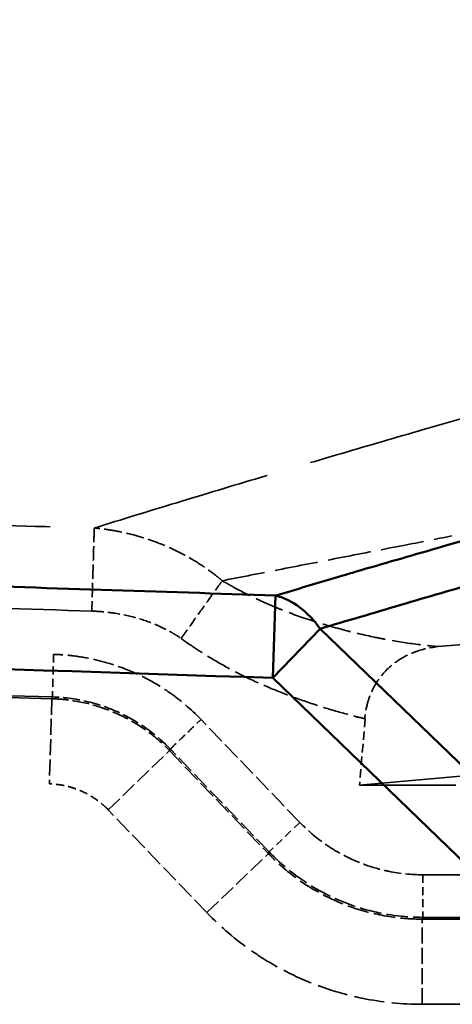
# Model space of a CAD drawing. Header units: millimetres. Extents: x 3367 to 6255, y 2001 to 4216.
# Tile 178 of 256: x 4091 to 4101, y 2791 to 2814. Entities that reach past the tile are written whole.
import ezdxf

# ---------------------------------------------------------------- set-up
doc = ezdxf.new("R2010")
doc.units = ezdxf.units.MM
doc.linetypes.add('DASHED', pattern=[0.2067, 0.1654, -0.0413])
for name, color, linetype, lineweight in [('Sichtbare tangentiale Kanten(DIN)', 7, 'Continuous', 50), ('Verdeckte Kanten(DIN)', 7, 'DASHED', 35), ('Verdeckte tangentiale Kanten(DIN)', 7, 'DASHED', 35)]:
    doc.layers.add(name, color=color, linetype=linetype, lineweight=lineweight)

msp = doc.modelspace()

# ---------------------------------------------------------------- linework, layer by layer
at = {"layer": 'Sichtbare tangentiale Kanten(DIN)'}
for p, q in [((4096.77959, 2800.78875), (4096.71625, 2798.86224)), ((4096.71625, 2798.86224), (4097.82344, 2800.0094)), ((4102.94004, 2795.07105), (4097.82344, 2800.0094)), ((4096.71625, 2798.86224), (4101.83286, 2793.9239))]:
    msp.add_line(p, q, dxfattribs=at)
for centre, major_axis, ratio, start_param, end_param in [((4053.67287, 1495.17023), (322.05365, 1316.21349), 0.59769248, 0.33581474, 0.33781436), ((4096.71625, 2798.86224), (0.57073, -1.91684), 0.75456464, 1.97332811, 2.71904789)]:
    msp.add_ellipse(centre, major_axis=major_axis, ratio=ratio, start_param=start_param, end_param=end_param, dxfattribs=at)
for points, knots in [([(4098.49236, 2801.29529), (4098.55091, 2801.31248), (4098.60946, 2801.32966), (4098.66802, 2801.34682), (4099.29827, 2801.53154), (4099.92947, 2801.71472), (4100.56137, 2801.89683), (4101.76451, 2802.24356), (4102.97019, 2802.58638), (4104.17865, 2802.92539), (4104.23939, 2802.94243), (4104.30014, 2802.95946), (4104.3609, 2802.97648), (4106.89917, 2803.68762), (4109.44865, 2804.3823), (4112.00633, 2805.06492), (4113.22159, 2805.38926), (4114.43871, 2805.71089), (4115.65738, 2806.03024), (4119.56651, 2807.05464), (4123.4915, 2808.05572), (4127.42245, 2809.04873), (4129.2912, 2809.5208), (4131.16129, 2809.99104), (4133.03167, 2810.4611), (4136.3197, 2811.28745), (4139.6085, 2812.11324), (4142.8923, 2812.94745), (4145.40575, 2813.58597), (4147.91628, 2814.22942), (4150.42065, 2814.88233), (4153.04611, 2815.56681), (4155.66486, 2816.26166), (4158.27313, 2816.97207), (4161.40324, 2817.8246), (4164.51826, 2818.69955), (4167.61147, 2819.60691), (4169.55017, 2820.1756), (4171.48029, 2820.75704), (4173.40012, 2821.35366), (4174.28807, 2821.62961), (4175.17383, 2821.90881), (4176.05712, 2822.19155), (4178.85018, 2823.08561), (4181.61889, 2824.01509), (4184.35548, 2824.98943), (4185.6066, 2825.43488), (4186.85092, 2825.88968), (4188.08775, 2826.35474), (4192.26082, 2827.92384), (4196.34853, 2829.60966), (4200.32038, 2831.44665), (4200.91094, 2831.71978), (4201.49894, 2831.99626), (4202.08426, 2832.27619), (4204.34299, 2833.35641), (4206.56175, 2834.48799), (4208.73331, 2835.67595), (4209.26947, 2835.96926), (4209.80276, 2836.266), (4210.33303, 2836.56627), (4210.87649, 2836.874), (4211.41714, 2837.18532), (4211.95452, 2837.50044), (4212.48541, 2837.81176), (4213.0131, 2838.1268), (4213.53733, 2838.44554), (4213.79946, 2838.60492), (4214.06072, 2838.76522), (4214.3208, 2838.92676), (4214.58088, 2839.08831), (4214.83979, 2839.2511), (4215.09852, 2839.41395)], [0, 0, 0, 0, 0.00147649, 0.00147649, 0.00147649, 0.01736671, 0.01736671, 0.01736671, 0.04762143, 0.04762143, 0.04762143, 0.04914217, 0.04914217, 0.04914217, 0.11267645, 0.11267645, 0.11267645, 0.14286429, 0.14286429, 0.14286429, 0.239698, 0.239698, 0.239698, 0.28573219, 0.28573219, 0.28573219, 0.36665785, 0.36665785, 0.36665785, 0.42859921, 0.42859921, 0.42859921, 0.49353574, 0.49353574, 0.49353574, 0.57146383, 0.57146383, 0.57146383, 0.62030619, 0.62030619, 0.62030619, 0.64289658, 0.64289658, 0.64289658, 0.71432929, 0.71432929, 0.71432929, 0.74698695, 0.74698695, 0.74698695, 0.85717428, 0.85717428, 0.85717428, 0.87355776, 0.87355776, 0.87355776, 0.93678141, 0.93678141, 0.93678141, 0.95239143, 0.95239143, 0.95239143, 0.96838936, 0.96838936, 0.96838936, 0.98419431, 0.98419431, 0.98419431, 0.99209705, 0.99209705, 0.99209705, 1, 1, 1, 1]), ([(4097.82344, 2800.0094), (4098.45098, 2800.19624), (4099.07855, 2800.383), (4099.70724, 2800.56813), (4100.33591, 2800.75325), (4100.9657, 2800.93675), (4101.59626, 2801.11909), (4102.85738, 2801.48375), (4104.12162, 2801.84378), (4105.38877, 2802.19948), (4107.92308, 2802.91088), (4110.46902, 2803.60497), (4113.02318, 2804.28668), (4118.13171, 2805.65017), (4123.27312, 2806.96419), (4128.42248, 2808.26696), (4129.14914, 2808.4508), (4129.87597, 2808.63442), (4130.60288, 2808.81792), (4135.027, 2809.93473), (4139.45553, 2811.04517), (4143.87407, 2812.17082), (4144.44425, 2812.31608), (4145.01427, 2812.46159), (4145.58409, 2812.60741), (4150.1556, 2813.77729), (4154.71374, 2814.96673), (4159.23975, 2816.20422), (4164.08767, 2817.52973), (4168.89873, 2818.91035), (4173.64732, 2820.3816), (4173.88432, 2820.45503), (4174.12116, 2820.52869), (4174.35785, 2820.60257), (4179.33701, 2822.15691), (4184.2458, 2823.81316), (4189.04159, 2825.62539), (4190.40167, 2826.13934), (4191.75266, 2826.66583), (4193.09346, 2827.20597), (4196.4807, 2828.57051), (4199.80276, 2830.0221), (4203.042, 2831.57859), (4205.3025, 2832.66478), (4207.52266, 2833.80206), (4209.69602, 2834.99599), (4210.7826, 2835.5929), (4211.85748, 2836.20398), (4212.91967, 2836.83006), (4213.45077, 2837.1431), (4213.97871, 2837.4599), (4214.50354, 2837.78033), (4214.76597, 2837.94054), (4215.02763, 2838.10167), (4215.28823, 2838.26401), (4215.54885, 2838.42635), (4215.80842, 2838.58991), (4216.06799, 2838.75347)], [-0.00000688, -0.00000688, -0.00000688, -0.00000688, 2.99330242, 2.99330242, 2.99330242, 5.98655909, 5.98655909, 5.98655909, 11.97299899, 11.97299899, 11.97299899, 23.94598356, 23.94598356, 23.94598356, 47.89293099, 47.89293099, 47.89293099, 51.2722525, 51.2722525, 51.2722525, 71.83943722, 71.83943722, 71.83943722, 74.49350953, 74.49350953, 74.49350953, 95.78658172, 95.78658172, 95.78658172, 118.59410112, 118.59410112, 118.59410112, 119.73240351, 119.73240351, 119.73240351, 143.67916799, 143.67916799, 143.67916799, 150.47043443, 150.47043443, 150.47043443, 167.62712372, 167.62712372, 167.62712372, 179.59987188, 179.59987188, 179.59987188, 185.58569539, 185.58569539, 185.58569539, 188.57867805, 188.57867805, 188.57867805, 190.07523032, 190.07523032, 190.07523032, 191.57184191, 191.57184191, 191.57184191, 191.57184191]), ([(3925.21192, 2806.63621), (3927.93514, 2806.53565), (3930.65836, 2806.43509), (3933.38161, 2806.33515), (3934.23283, 2806.30391), (3935.08406, 2806.27272), (3935.93529, 2806.24162), (3939.50982, 2806.11101), (3943.08442, 2805.98176), (3946.65902, 2805.85322), (3947.67985, 2805.81651), (3948.70067, 2805.77986), (3949.7215, 2805.74327), (3955.84986, 2805.52358), (3961.97828, 2805.30635), (3968.10682, 2805.09153), (3970.14879, 2805.01995), (3972.19077, 2804.94864), (3974.23276, 2804.87757), (3982.40292, 2804.59321), (3990.57322, 2804.31269), (3998.74362, 2804.03502), (4002.83262, 2803.89605), (4006.92165, 2803.75777), (4011.0107, 2803.61999), (4015.09258, 2803.48244), (4019.17447, 2803.3454), (4023.25639, 2803.20881), (4031.42715, 2802.93539), (4039.59797, 2802.66386), (4047.76885, 2802.39395), (4049.81722, 2802.32628), (4051.8656, 2802.25872), (4053.91398, 2802.19126), (4060.03656, 2801.98963), (4066.15917, 2801.78889), (4072.2818, 2801.58862), (4077.72912, 2801.41044), (4083.17646, 2801.23264), (4088.6238, 2801.05508), (4091.34513, 2800.96638), (4094.06645, 2800.87774), (4096.78778, 2800.78914)], [0.000000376, 0.000000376, 0.000000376, 0.000000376, 0.047618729, 0.047618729, 0.047618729, 0.062503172, 0.062503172, 0.062503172, 0.125006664, 0.125006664, 0.125006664, 0.142856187, 0.142856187, 0.142856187, 0.250012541, 0.250012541, 0.250012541, 0.285715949, 0.285715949, 0.285715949, 0.42856869, 0.42856869, 0.42856869, 0.500061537, 0.500061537, 0.500061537, 0.571429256, 0.571429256, 0.571429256, 0.714285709, 0.714285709, 0.714285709, 0.750098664, 0.750098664, 0.750098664, 0.857143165, 0.857143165, 0.857143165, 0.952381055, 0.952381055, 0.952381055, 0.999958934, 0.999958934, 0.999958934, 0.999958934]), ([(4096.71625, 2798.86224), (4082.42605, 2799.33289), (4068.13527, 2799.80364), (4053.845, 2800.2802), (4039.54342, 2800.75714), (4025.24233, 2801.23991), (4010.94188, 2801.73112), (4000.89281, 2802.0763), (3990.84405, 2802.42565), (3980.79507, 2802.7809), (3976.54353, 2802.93119), (3972.29206, 2803.08256), (3968.04058, 2803.23512), (3960.8906, 2803.4917), (3953.74059, 2803.75166), (3946.59096, 2804.01582), (3943.01607, 2804.14791), (3939.44127, 2804.28104), (3935.86651, 2804.41575), (3932.29178, 2804.55046), (3928.71709, 2804.68675), (3925.14237, 2804.82305)], [2.3925, 2.3925, 2.3925, 2.3925, 45.28636257, 45.28636257, 45.28636257, 88.21415242, 88.21415242, 88.21415242, 118.37992631, 118.37992631, 118.37992631, 131.1424947, 131.1424947, 131.1424947, 152.60610426, 152.60610426, 152.60610426, 163.33815502, 163.33815502, 163.33815502, 174.07009663, 174.07009663, 174.07009663, 174.07009663])]:
    msp.add_open_spline(points, degree=3, knots=knots, dxfattribs=at)
at = {"layer": 'Verdeckte Kanten(DIN)', "ltscale": 26.063911}
msp.add_line((4098.74343, 2796.35599), (4193.79857, 2804.67223), dxfattribs=at)
at = {"layer": 'Verdeckte Kanten(DIN)', "ltscale": 1.186343}
msp.add_line((4098.87813, 2797.90741), (4098.74343, 2796.35599), dxfattribs=at)
at = {"layer": 'Verdeckte Kanten(DIN)', "ltscale": 13.608447}
msp.add_line((4098.74343, 2796.35599), (4116.60526, 2796.35599), dxfattribs=at)
at = {"layer": 'Verdeckte Kanten(DIN)', "ltscale": 3.38943}
msp.add_open_spline([(4100.5796, 2799.59371), (4101.0973, 2799.64085), (4101.62515, 2799.68845), (4102.68049, 2799.78247), (4103.2381, 2799.83151), (4103.71946, 2799.87382)], degree=3, knots=[-0.406717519, -0.406717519, -0.406717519, -0.406717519, -0.204613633, -0.204613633, 0, 0, 0, 0], dxfattribs=at)
at = {"layer": 'Verdeckte Kanten(DIN)', "ltscale": 2.069756}
msp.add_open_spline([(4098.89605, 2798.11438), (4098.91576, 2798.21913), (4098.94368, 2798.32079), (4099.01617, 2798.51804), (4099.06055, 2798.61137), (4099.20692, 2798.86252), (4099.33658, 2799.02376), (4099.63728, 2799.27227), (4099.77903, 2799.35621), (4100.03119, 2799.46865), (4100.20082, 2799.53383), (4100.42725, 2799.57191)], degree=3, knots=[-0.563875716, -0.563875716, -0.563875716, -0.563875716, -0.478799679, -0.478799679, -0.391245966, -0.391245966, -0.225956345, -0.225956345, -0.096421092, -0.096421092, -0.000008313, -0.000008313, -0.000008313, -0.000008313], dxfattribs=at)
at = {"layer": 'Verdeckte Kanten(DIN)', "ltscale": 0.164467}
msp.add_open_spline([(4100.42725, 2799.57191), (4100.45262, 2799.57617), (4100.47798, 2799.57997), (4100.52879, 2799.58668), (4100.5542, 2799.58958), (4100.5796, 2799.59204)], degree=3, knots=[-0.0216451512, -0.0216451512, -0.0216451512, -0.0216451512, -0.0108386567, -0.0108386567, -0.0000384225, -0.0000384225, -0.0000384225, -0.0000384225], dxfattribs=at)
at = {"layer": 'Verdeckte Kanten(DIN)', "ltscale": 0.158679}
msp.add_open_spline([(4098.86828, 2797.90826), (4098.87114, 2797.94288), (4098.87488, 2797.97742), (4098.88414, 2798.0462), (4098.88965, 2798.08041), (4098.89605, 2798.11438)], degree=3, knots=[-0.0208546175, -0.0208546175, -0.0208546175, -0.0208546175, -0.0104323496, -0.0104323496, -0.0000103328, -0.0000103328, -0.0000103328, -0.0000103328], dxfattribs=at)
at = {"layer": 'Verdeckte tangentiale Kanten(DIN)', "ltscale": 24.990644}
for p, q in [((3730.14425, 2809.43617), (4091.5949, 2799.41178)), ((4091.56729, 2798.41597), (3730.11664, 2808.44036))]:
    msp.add_line(p, q, dxfattribs=at)
at = {"layer": 'Verdeckte tangentiale Kanten(DIN)', "ltscale": 24.989618}
for p, q in [((4091.55134, 2798.37602), (3730.11552, 2808.4)), ((3730.06028, 2806.40838), (4091.4961, 2796.3844))]:
    msp.add_line(p, q, dxfattribs=at)
at = {"layer": 'Verdeckte tangentiale Kanten(DIN)', "ltscale": 0.050042}
msp.add_line((4095.53571, 2801.13252), (4095.59268, 2801.10151), dxfattribs=at)
at = {"layer": 'Verdeckte tangentiale Kanten(DIN)', "ltscale": 1.13017}
for p, q in [((4091.5949, 2799.41178), (4091.56729, 2798.41597)), ((4097.34937, 2795.48519), (4096.63094, 2794.79508)), ((4100.22311, 2794.26086), (4100.22311, 2793.26466))]:
    msp.add_line(p, q, dxfattribs=at)
at = {"layer": 'Verdeckte tangentiale Kanten(DIN)', "ltscale": 0.353006}
msp.add_line((4091.56729, 2798.41597), (4091.55134, 2798.37602), dxfattribs=at)
at = {"layer": 'Verdeckte tangentiale Kanten(DIN)', "ltscale": 2.260439}
for p, q in [((4091.55134, 2798.37602), (4091.4961, 2796.3844)), ((4095.17687, 2793.37448), (4096.61374, 2794.7547)), ((4100.20591, 2791.2319), (4100.20591, 2793.22429))]:
    msp.add_line(p, q, dxfattribs=at)
at = {"layer": 'Verdeckte tangentiale Kanten(DIN)', "ltscale": 2.547977}
msp.add_line((4097.34937, 2795.48519), (4095.0325, 2797.89715), dxfattribs=at)
at = {"layer": 'Verdeckte tangentiale Kanten(DIN)', "ltscale": 2.265507}
msp.add_line((4092.86984, 2795.77619), (4094.30387, 2797.16476), dxfattribs=at)
at = {"layer": 'Verdeckte tangentiale Kanten(DIN)', "ltscale": 2.543247}
msp.add_line((4094.30116, 2797.16218), (4096.61374, 2794.7547), dxfattribs=at)
at = {"layer": 'Verdeckte tangentiale Kanten(DIN)', "ltscale": 0.347237}
msp.add_line((4094.30398, 2797.16486), (4094.3241, 2797.19959), dxfattribs=at)
at = {"layer": 'Verdeckte tangentiale Kanten(DIN)', "ltscale": 2.538593}
msp.add_line((4096.63094, 2794.79508), (4094.32259, 2797.19815), dxfattribs=at)
at = {"layer": 'Verdeckte tangentiale Kanten(DIN)', "ltscale": 0.031407}
msp.add_line((4092.86984, 2795.77619), (4092.84333, 2795.80793), dxfattribs=at)
at = {"layer": 'Verdeckte tangentiale Kanten(DIN)', "ltscale": 2.537149}
msp.add_line((4095.17687, 2793.37448), (4092.86984, 2795.77619), dxfattribs=at)
at = {"layer": 'Verdeckte tangentiale Kanten(DIN)', "ltscale": 0.353068}
for p, q in [((4096.61374, 2794.7547), (4096.63094, 2794.79508)), ((4100.20591, 2793.22429), (4100.22311, 2793.26466))]:
    msp.add_line(p, q, dxfattribs=at)
at = {"layer": 'Verdeckte tangentiale Kanten(DIN)', "ltscale": 12.476428}
msp.add_line((4116.59912, 2794.26086), (4100.22311, 2794.26086), dxfattribs=at)
at = {"layer": 'Verdeckte tangentiale Kanten(DIN)', "ltscale": 12.575912}
msp.add_line((4116.71249, 2793.22429), (4100.20591, 2793.22429), dxfattribs=at)
at = {"layer": 'Verdeckte tangentiale Kanten(DIN)', "ltscale": 12.533116}
msp.add_line((4100.22311, 2793.26466), (4116.67352, 2793.26466), dxfattribs=at)
at = {"layer": 'Verdeckte tangentiale Kanten(DIN)', "ltscale": 12.689287}
msp.add_line((4116.8613, 2791.2319), (4100.20591, 2791.2319), dxfattribs=at)
at = {"layer": 'Verdeckte tangentiale Kanten(DIN)', "ltscale": 25.534431}
msp.add_open_spline([(4092.54368, 2802.36624), (4093.18596, 2802.56406), (4093.82828, 2802.76187), (4094.47188, 2802.95783), (4095.12223, 2803.15585), (4095.7739, 2803.35198), (4096.4265, 2803.54677), (4097.10388, 2803.74896), (4097.78228, 2803.94972), (4098.46167, 2804.14907), (4099.09085, 2804.33369), (4099.72088, 2804.5171), (4100.35174, 2804.69934), (4102.97412, 2805.45689), (4105.61074, 2806.1941), (4108.25816, 2806.91591), (4108.98562, 2807.11426), (4109.71389, 2807.31143), (4110.44291, 2807.50755), (4115.01444, 2808.73733), (4119.61534, 2809.92522), (4124.22968, 2811.09565), (4125.7025, 2811.46923), (4127.17669, 2811.84103), (4128.65174, 2812.21185), (4132.52733, 2813.18616), (4136.40857, 2814.15372), (4140.28614, 2815.12903), (4142.50808, 2815.6879), (4144.7288, 2816.24931), (4146.94621, 2816.8163), (4150.06241, 2817.6131), (4153.17202, 2818.42088), (4156.26909, 2819.24809), (4159.22165, 2820.03671), (4162.16282, 2820.84298), (4165.087, 2821.67504), (4167.40292, 2822.33402), (4169.70815, 2823.00922), (4171.99992, 2823.70465), (4172.67266, 2823.90879), (4173.34424, 2824.11467), (4174.01455, 2824.32241), (4176.96838, 2825.23787), (4179.89787, 2826.18958), (4182.7942, 2827.18838), (4184.29713, 2827.70667), (4185.79101, 2828.2376), (4187.27466, 2828.7827), (4191.50851, 2830.33823), (4195.6591, 2832.00912), (4199.6944, 2833.83098), (4200.40626, 2834.15237), (4201.11453, 2834.47846), (4201.819, 2834.80943), (4204.16346, 2835.91089), (4206.46584, 2837.06643), (4208.71802, 2838.28192), (4209.24227, 2838.56486), (4209.76379, 2838.85104), (4210.28248, 2839.14055), (4210.87735, 2839.47259), (4211.46891, 2839.80887), (4212.05655, 2840.14967), (4212.6065, 2840.46861), (4213.15302, 2840.79151), (4213.69585, 2841.11836), (4213.96725, 2841.28177), (4214.23773, 2841.44617), (4214.50695, 2841.6119), (4214.77616, 2841.77763), (4215.0441, 2841.94468), (4215.31187, 2842.11179)], degree=3, knots=[0, 0, 0, 0, 0.0155657, 0.0155657, 0.0155657, 0.03129475, 0.03129475, 0.03129475, 0.04762128, 0.04762128, 0.04762128, 0.06274126, 0.06274126, 0.06274126, 0.12559327, 0.12559327, 0.12559327, 0.14286384, 0.14286384, 0.14286384, 0.25116389, 0.25116389, 0.25116389, 0.28573144, 0.28573144, 0.28573144, 0.37655548, 0.37655548, 0.37655548, 0.42859969, 0.42859969, 0.42859969, 0.50173914, 0.50173914, 0.50173914, 0.57146593, 0.57146593, 0.57146593, 0.62668881, 0.62668881, 0.62668881, 0.64289915, 0.64289915, 0.64289915, 0.71433221, 0.71433221, 0.71433221, 0.75139939, 0.75139939, 0.75139939, 0.85717697, 0.85717697, 0.85717697, 0.87583693, 0.87583693, 0.87583693, 0.93793706, 0.93793706, 0.93793706, 0.95239232, 0.95239232, 0.95239232, 0.96897087, 0.96897087, 0.96897087, 0.98448591, 0.98448591, 0.98448591, 0.99224306, 0.99224306, 0.99224306, 1, 1, 1, 1], dxfattribs=at)
at = {"layer": 'Verdeckte tangentiale Kanten(DIN)', "ltscale": 25.068716}
msp.add_open_spline([(3729.96644, 2812.42998), (3730.76, 2812.39898), (3731.55384, 2812.37888), (3732.34855, 2812.35967), (3732.62143, 2812.35307), (3732.89442, 2812.34655), (3733.16744, 2812.33988), (3733.70319, 2812.3268), (3734.23903, 2812.31313), (3734.77437, 2812.29784), (3735.2745, 2812.28355), (3735.77421, 2812.26786), (3736.2737, 2812.25261), (3736.53004, 2812.24478), (3736.78637, 2812.23686), (3737.04272, 2812.22898), (3737.09454, 2812.22739), (3737.14637, 2812.2258), (3737.19819, 2812.22421), (3738.0061, 2812.19947), (3738.81428, 2812.17568), (3739.62265, 2812.15268), (3740.05503, 2812.14038), (3740.48746, 2812.12826), (3740.91992, 2812.11622), (3742.10613, 2812.0832), (3743.2925, 2812.05073), (3744.47886, 2812.0181), (3744.58395, 2812.01521), (3744.68904, 2812.01231), (3744.79412, 2812.00942), (3746.31114, 2811.96767), (3747.82819, 2811.92593), (3749.3452, 2811.88419), (3749.66566, 2811.87537), (3749.98612, 2811.86655), (3750.30658, 2811.85772), (3751.61255, 2811.82174), (3752.91841, 2811.786), (3754.22421, 2811.75045), (3755.85466, 2811.70606), (3757.48504, 2811.66202), (3759.11541, 2811.6177), (3759.49389, 2811.60742), (3759.87238, 2811.59711), (3760.25086, 2811.58679), (3763.1473, 2811.50779), (3766.04376, 2811.42796), (3768.94056, 2811.34802), (3771.18652, 2811.28605), (3773.43266, 2811.2238), (3775.67889, 2811.16123), (3776.70517, 2811.13265), (3777.73146, 2811.104), (3778.75778, 2811.07528), (3782.03232, 2810.98364), (3785.30707, 2810.89133), (3788.5819, 2810.79978), (3789.41613, 2810.77646), (3790.25036, 2810.75318), (3791.08457, 2810.72992), (3791.25774, 2810.7251), (3791.43092, 2810.72027), (3791.6041, 2810.71544), (3796.55579, 2810.57745), (3801.5071, 2810.43991), (3806.45856, 2810.30299), (3807.12185, 2810.28465), (3807.78515, 2810.26631), (3808.44845, 2810.24797), (3812.8984, 2810.12495), (3817.34843, 2810.00188), (3821.79801, 2809.87857), (3824.07505, 2809.81546), (3826.35198, 2809.7523), (3828.62882, 2809.68922), (3832.02666, 2809.59508), (3835.42431, 2809.50114), (3838.82184, 2809.40702), (3839.13353, 2809.39838), (3839.44521, 2809.38975), (3839.75689, 2809.38111), (3842.85231, 2809.29532), (3845.94812, 2809.20948), (3849.04412, 2809.12365), (3850.15626, 2809.09282), (3851.26842, 2809.06199), (3852.38059, 2809.03115), (3857.46361, 2808.8902), (3862.54686, 2808.74906), (3867.62968, 2808.60816), (3868.28489, 2808.59), (3868.94009, 2808.57184), (3869.59529, 2808.55368), (3874.01288, 2808.43126), (3878.4301, 2808.3089), (3882.84696, 2808.18639), (3885.32247, 2808.11773), (3887.79787, 2808.04903), (3890.27323, 2807.98035), (3892.85956, 2807.9086), (3895.44584, 2807.83686), (3898.03214, 2807.7651), (3900.55918, 2807.69498), (3903.08624, 2807.62484), (3905.61345, 2807.55471), (3907.4227, 2807.5045), (3909.23203, 2807.45429), (3911.04147, 2807.40411), (3911.7569, 2807.38427), (3912.47235, 2807.36443), (3913.18783, 2807.34459), (3914.96807, 2807.29524), (3916.74845, 2807.24591), (3918.52903, 2807.19663), (3919.27131, 2807.17608), (3920.01361, 2807.15554), (3920.75593, 2807.135), (3923.27612, 2807.06527), (3925.79657, 2806.99557), (3928.31716, 2806.92596), (3929.50161, 2806.89324), (3930.6861, 2806.86055), (3931.8706, 2806.82788), (3935.71901, 2806.72173), (3939.56763, 2806.6158), (3943.41615, 2806.50965), (3948.43809, 2806.37114), (3953.45984, 2806.2323), (3958.48096, 2806.09325), (3963.49111, 2805.9545), (3968.50064, 2805.81557), (3973.50931, 2805.67686), (3973.5457, 2805.67586), (3973.58209, 2805.67485), (3973.61848, 2805.67384), (3978.57996, 2805.53645), (3983.54059, 2805.39922), (3988.50054, 2805.26168), (3993.48626, 2805.12343), (3998.47129, 2804.98493), (4003.45601, 2804.84615), (4007.42442, 2804.73566), (4011.39263, 2804.62499), (4015.36091, 2804.51442), (4021.33056, 2804.3481), (4027.30035, 2804.18201), (4033.27113, 2804.01593), (4037.681, 2803.89326), (4042.09141, 2803.77061), (4046.50279, 2803.64794), (4047.04782, 2803.63278), (4047.59285, 2803.61763), (4048.13788, 2803.60247), (4051.08885, 2803.52039), (4054.03986, 2803.43825), (4056.99089, 2803.35614), (4058.98679, 2803.3006), (4060.9827, 2803.24508), (4062.97861, 2803.18955), (4067.91662, 2803.05218), (4072.85461, 2802.91479), (4077.79238, 2802.77733), (4080.25808, 2802.70869), (4082.72373, 2802.64003), (4085.18935, 2802.57131), (4086.42139, 2802.53697), (4087.65341, 2802.50261), (4088.88539, 2802.46828), (4090.10481, 2802.43431), (4091.32419, 2802.40037), (4092.54365, 2802.36624)], degree=3, knots=[0, 0, 0, 0, 0.00657087, 0.00657087, 0.00657087, 0.00882709, 0.00882709, 0.00882709, 0.0132546, 0.0132546, 0.0132546, 0.017391, 0.017391, 0.017391, 0.01951386, 0.01951386, 0.01951386, 0.01994301, 0.01994301, 0.01994301, 0.0266333, 0.0266333, 0.0266333, 0.0302118, 0.0302118, 0.0302118, 0.04002751, 0.04002751, 0.04002751, 0.04089698, 0.04089698, 0.04089698, 0.05344851, 0.05344851, 0.05344851, 0.0561, 0.0561, 0.0561, 0.06690574, 0.06690574, 0.06690574, 0.08039797, 0.08039797, 0.08039797, 0.08353015, 0.08353015, 0.08353015, 0.10749995, 0.10749995, 0.10749995, 0.12608433, 0.12608433, 0.12608433, 0.13457526, 0.13457526, 0.13457526, 0.16166626, 0.16166626, 0.16166626, 0.16856737, 0.16856737, 0.16856737, 0.17, 0.17, 0.17, 0.21096391, 0.21096391, 0.21096391, 0.21645142, 0.21645142, 0.21645142, 0.25326598, 0.25326598, 0.25326598, 0.27210555, 0.27210555, 0.27210555, 0.30022077, 0.30022077, 0.30022077, 0.3028, 0.3028, 0.3028, 0.32841523, 0.32841523, 0.32841523, 0.33761662, 0.33761662, 0.33761662, 0.37967023, 0.37967023, 0.37967023, 0.38509123, 0.38509123, 0.38509123, 0.42164183, 0.42164183, 0.42164183, 0.44212723, 0.44212723, 0.44212723, 0.46353097, 0.46353097, 0.46353097, 0.48444416, 0.48444416, 0.48444416, 0.49941613, 0.49941613, 0.49941613, 0.50533586, 0.50533586, 0.50533586, 0.52006534, 0.52006534, 0.52006534, 0.52620563, 0.52620563, 0.52620563, 0.54705193, 0.54705193, 0.54705193, 0.55684783, 0.55684783, 0.55684783, 0.58867425, 0.58867425, 0.58867425, 0.63020467, 0.63020467, 0.63020467, 0.67164433, 0.67164433, 0.67164433, 0.67194539, 0.67194539, 0.67194539, 0.7129947, 0.7129947, 0.7129947, 0.75425724, 0.75425724, 0.75425724, 0.78710701, 0.78710701, 0.78710701, 0.83652429, 0.83652429, 0.83652429, 0.87302273, 0.87302273, 0.87302273, 0.87753212, 0.87753212, 0.87753212, 0.9019474, 0.9019474, 0.9019474, 0.91846045, 0.91846045, 0.91846045, 0.95931495, 0.95931495, 0.95931495, 0.97971584, 0.97971584, 0.97971584, 0.9899099, 0.9899099, 0.9899099, 1, 1, 1, 1], dxfattribs=at)
at = {"layer": 'Verdeckte tangentiale Kanten(DIN)', "ltscale": 25.072523}
msp.add_open_spline([(4092.48728, 2800.42379), (4056.37534, 2801.5338), (4020.22995, 2802.64475), (3984.11802, 2803.75474), (3948.00608, 2804.86473), (3911.89414, 2805.97473), (3868.90374, 2807.29615), (3825.91334, 2808.61757), (3819.03488, 2808.829), (3812.15642, 2809.04043), (3805.27795, 2809.25185), (3792.49996, 2809.64462), (3779.72197, 2810.03738), (3773.82245, 2810.21872), (3767.92292, 2810.40006), (3762.02339, 2810.58139), (3754.11891, 2810.82436), (3746.21442, 2811.06732), (3744.20947, 2811.12895), (3742.20451, 2811.19058), (3740.19955, 2811.25221), (3737.29381, 2811.34152), (3734.38808, 2811.43084), (3733.4873, 2811.45853), (3732.58652, 2811.48621), (3731.68574, 2811.5139), (3730.78496, 2811.54159), (3729.88418, 2811.56928)], degree=7, knots=[0, 0, 0, 0, 0, 0, 0, 0, 0.6972, 0.6972, 0.6972, 0.6972, 0.6972, 0.83, 0.83, 0.83, 0.83, 0.83, 0.9439, 0.9439, 0.9439, 0.9439, 0.9439, 0.982609, 0.982609, 0.982609, 0.982609, 0.982609, 1, 1, 1, 1, 1, 1, 1, 1], dxfattribs=at)
at = {"layer": 'Verdeckte tangentiale Kanten(DIN)', "ltscale": 1.986786}
msp.add_open_spline([(4092.54366, 2802.36626), (4092.54191, 2802.30623), (4092.53917, 2802.21155), (4092.53558, 2802.08794), (4092.53199, 2801.96419), (4092.52755, 2801.81143), (4092.5225, 2801.63745), (4092.51747, 2801.46387), (4092.51181, 2801.26914), (4092.50582, 2801.06252), (4092.49986, 2800.8571), (4092.49355, 2800.63989), (4092.48728, 2800.42379)], degree=3, knots=[0.000004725, 0.000004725, 0.000004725, 0.000004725, 0.250440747, 0.250440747, 0.250440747, 0.501152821, 0.501152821, 0.501152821, 0.75130484, 0.75130484, 0.75130484, 1, 1, 1, 1], dxfattribs=at)
at = {"layer": 'Verdeckte tangentiale Kanten(DIN)', "ltscale": 2.546216}
msp.add_open_spline([(4095.53587, 2801.13316), (4095.50824, 2801.15631), (4095.48064, 2801.17944), (4095.45277, 2801.20216), (4095.42491, 2801.22487), (4095.39679, 2801.24716), (4095.3685, 2801.26913), (4095.31192, 2801.31306), (4095.25463, 2801.3557), (4095.19666, 2801.39699), (4095.08072, 2801.47957), (4094.96207, 2801.5567), (4094.84126, 2801.62855), (4094.5997, 2801.77218), (4094.34948, 2801.89463), (4094.09527, 2801.99612), (4093.84111, 2802.09759), (4093.58261, 2802.17825), (4093.32314, 2802.23946), (4093.19332, 2802.27008), (4093.06325, 2802.29583), (4092.93324, 2802.31688), (4092.86822, 2802.3274), (4092.80322, 2802.33675), (4092.73827, 2802.34501), (4092.7058, 2802.34914), (4092.67335, 2802.35299), (4092.6409, 2802.35649), (4092.60847, 2802.35998), (4092.57606, 2802.36313), (4092.54367, 2802.36626)], degree=3, knots=[0.07280181, 0.07280181, 0.07280181, 0.07280181, 0.17723606, 0.17723606, 0.17723606, 0.28167181, 0.28167181, 0.28167181, 0.49055945, 0.49055945, 0.49055945, 0.90840725, 0.90840725, 0.90840725, 1.74383086, 1.74383086, 1.74383086, 2.57907279, 2.57907279, 2.57907279, 2.99695528, 2.99695528, 2.99695528, 3.20592543, 3.20592543, 3.20592543, 3.31040074, 3.31040074, 3.31040074, 3.41484898, 3.41484898, 3.41484898, 3.41484898], dxfattribs=at)
at = {"layer": 'Verdeckte tangentiale Kanten(DIN)', "ltscale": 6.10307}
msp.add_open_spline([(4095.5357, 2801.13337), (4095.76541, 2801.17836), (4095.99509, 2801.22334), (4096.22454, 2801.26825), (4096.46193, 2801.31471), (4096.69906, 2801.36108), (4096.93601, 2801.40739), (4097.41034, 2801.5001), (4097.88395, 2801.59254), (4098.35695, 2801.68471), (4098.83045, 2801.77699), (4099.30335, 2801.86901), (4099.77557, 2801.96068), (4100.15278, 2802.0339), (4100.52956, 2802.10691), (4100.90621, 2802.17986)], degree=3, knots=[0, 0, 0, 0, 0.127637, 0.127637, 0.127637, 0.259687, 0.259687, 0.259687, 0.52401801, 0.52401801, 0.52401801, 0.78862978, 0.78862978, 0.78862978, 1, 1, 1, 1], dxfattribs=at)
at = {"layer": 'Verdeckte tangentiale Kanten(DIN)', "ltscale": 1.478572}
msp.add_open_spline([(4094.57382, 2799.78601), (4094.61536, 2799.84418), (4094.74001, 2800.01872), (4094.98758, 2800.36538), (4095.24967, 2800.7324), (4095.43526, 2800.99227), (4095.51203, 2801.09977), (4095.53577, 2801.13301)], degree=3, knots=[0, 0, 0, 0, 0.110943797, 0.332831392, 0.666164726, 0.888721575, 0.999835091, 0.999835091, 0.999835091, 0.999835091], dxfattribs=at)
at = {"layer": 'Verdeckte tangentiale Kanten(DIN)', "ltscale": 4.034246}
msp.add_open_spline([(4095.5927, 2801.10154), (4095.61066, 2801.09151), (4095.62866, 2801.08142), (4095.64662, 2801.07127), (4095.67023, 2801.05793), (4095.69374, 2801.0445), (4095.71735, 2801.03112), (4095.74834, 2801.01356), (4095.77948, 2800.99607), (4095.81068, 2800.97879), (4095.81992, 2800.97367), (4095.82918, 2800.96856), (4095.83844, 2800.96348), (4095.92378, 2800.91666), (4096.00994, 2800.87155), (4096.09671, 2800.82769), (4096.14937, 2800.80108), (4096.20225, 2800.77492), (4096.25534, 2800.74922), (4096.40165, 2800.67836), (4096.54969, 2800.61092), (4096.69929, 2800.54725), (4096.77988, 2800.51295), (4096.86092, 2800.47975), (4096.94235, 2800.44757), (4097.17497, 2800.35567), (4097.41083, 2800.27243), (4097.64879, 2800.19593), (4097.7488, 2800.16378), (4097.84918, 2800.13284), (4097.94988, 2800.10298), (4098.08879, 2800.06179), (4098.22829, 2800.02266), (4098.36836, 2799.98569), (4098.60995, 2799.92191), (4098.85319, 2799.86447), (4099.09784, 2799.81381), (4099.18725, 2799.79529), (4099.27685, 2799.77768), (4099.36662, 2799.761), (4099.61285, 2799.71523), (4099.86037, 2799.67643), (4100.10873, 2799.64455), (4100.18276, 2799.63505), (4100.25686, 2799.62616), (4100.33102, 2799.61784), (4100.38259, 2799.61206), (4100.43418, 2799.60656), (4100.4858, 2799.60132), (4100.51699, 2799.59815), (4100.54818, 2799.59508), (4100.57938, 2799.59211)], degree=3, knots=[0.000000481, 0.000000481, 0.000000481, 0.000000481, 0.011787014, 0.011787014, 0.011787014, 0.02728213, 0.02728213, 0.02728213, 0.047615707, 0.047615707, 0.047615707, 0.053643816, 0.053643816, 0.053643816, 0.1091609, 0.1091609, 0.1091609, 0.14284712, 0.14284712, 0.14284712, 0.235685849, 0.235685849, 0.235685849, 0.285695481, 0.285695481, 0.285695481, 0.428549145, 0.428549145, 0.428549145, 0.488586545, 0.488586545, 0.488586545, 0.571411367, 0.571411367, 0.571411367, 0.714270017, 0.714270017, 0.714270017, 0.766482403, 0.766482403, 0.766482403, 0.909689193, 0.909689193, 0.909689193, 0.952377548, 0.952377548, 0.952377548, 0.98206436, 0.98206436, 0.98206436, 1, 1, 1, 1], dxfattribs=at)
at = {"layer": 'Verdeckte tangentiale Kanten(DIN)', "ltscale": 1.684073}
msp.add_open_spline([(4092.48727, 2800.42359), (4092.51014, 2800.42271), (4092.53302, 2800.42182), (4092.5559, 2800.42073), (4092.57878, 2800.41963), (4092.60167, 2800.41832), (4092.62455, 2800.41684), (4092.67033, 2800.4139), (4092.7161, 2800.4103), (4092.76184, 2800.406), (4092.85333, 2800.3974), (4092.94468, 2800.38601), (4093.03567, 2800.37176), (4093.21751, 2800.34327), (4093.39795, 2800.30334), (4093.57478, 2800.25121), (4093.73508, 2800.20396), (4093.89241, 2800.14667), (4094.04526, 2800.07881), (4094.06101, 2800.07182), (4094.07671, 2800.06473), (4094.09237, 2800.05752), (4094.17621, 2800.01895), (4094.25872, 2799.97728), (4094.33919, 2799.93211), (4094.37943, 2799.90953), (4094.41915, 2799.88607), (4094.45831, 2799.86176), (4094.47789, 2799.8496), (4094.49732, 2799.83722), (4094.51655, 2799.82457), (4094.53578, 2799.81191), (4094.55481, 2799.79898), (4094.57382, 2799.78601)], degree=3, knots=[0.03245161, 0.03245161, 0.03245161, 0.03245161, 0.10145187, 0.10145187, 0.10145187, 0.17047449, 0.17047449, 0.17047449, 0.30856044, 0.30856044, 0.30856044, 0.58475519, 0.58475519, 0.58475519, 1.13664992, 1.13664992, 1.13664992, 1.6369297, 1.6369297, 1.6369297, 1.68847207, 1.68847207, 1.68847207, 1.96444768, 1.96444768, 1.96444768, 2.10244124, 2.10244124, 2.10244124, 2.17145171, 2.17145171, 2.17145171, 2.24047826, 2.24047826, 2.24047826, 2.24047826], dxfattribs=at)
at = {"layer": 'Verdeckte tangentiale Kanten(DIN)', "ltscale": 3.59398}
msp.add_open_spline([(4094.57382, 2799.78601), (4094.63147, 2799.74413), (4094.8052, 2799.61957), (4095.16654, 2799.38297), (4095.66914, 2799.08906), (4096.25597, 2798.79484), (4096.86388, 2798.53341), (4097.49911, 2798.3003), (4098.09143, 2798.11122), (4098.55383, 2797.9844), (4098.78954, 2797.92675), (4098.86829, 2797.90826)], degree=3, knots=[0, 0, 0, 0, 0.04532071, 0.13596214, 0.27449173, 0.41545856, 0.55320073, 0.69516557, 0.84566618, 0.94855539, 1, 1, 1, 1], dxfattribs=at)
at = {"layer": 'Verdeckte tangentiale Kanten(DIN)', "ltscale": 2.927439}
msp.add_open_spline([(4095.02726, 2797.90578), (4094.80837, 2798.13075), (4094.56731, 2798.33578), (4094.30859, 2798.51647), (4094.12563, 2798.64425), (4093.93384, 2798.75985), (4093.73502, 2798.86201), (4093.64682, 2798.90733), (4093.55723, 2798.95002), (4093.4664, 2798.98997), (4093.17092, 2799.11993), (4092.86237, 2799.22085), (4092.5483, 2799.29161), (4092.39115, 2799.32701), (4092.23261, 2799.35487), (4092.07344, 2799.37492), (4091.99385, 2799.38494), (4091.9141, 2799.39302), (4091.83431, 2799.39922), (4091.79441, 2799.40233), (4091.7545, 2799.40496), (4091.7146, 2799.40698), (4091.6747, 2799.40899), (4091.63479, 2799.41039), (4091.5949, 2799.41178)], degree=3, knots=[0.01987148, 0.01987148, 0.01987148, 0.01987148, 0.9653276, 0.9653276, 0.9653276, 1.63395946, 1.63395946, 1.63395946, 1.93058844, 1.93058844, 1.93058844, 2.8955691, 2.8955691, 2.8955691, 3.37842089, 3.37842089, 3.37842089, 3.61985004, 3.61985004, 3.61985004, 3.74055609, 3.74055609, 3.74055609, 3.86125142, 3.86125142, 3.86125142, 3.86125142], dxfattribs=at)
at = {"layer": 'Verdeckte tangentiale Kanten(DIN)', "ltscale": 2.354419}
msp.add_open_spline([(4094.32408, 2797.19961), (4094.02163, 2797.51347), (4093.42563, 2797.95696), (4092.4564, 2798.32513), (4091.86423, 2798.40794), (4091.56729, 2798.41597)], degree=3, knots=[0.00002708, 0.00002708, 0.00002708, 0.00002708, 1.30770736, 2.19899205, 3.09027571, 3.09027571, 3.09027571, 3.09027571], dxfattribs=at)
at = {"layer": 'Verdeckte tangentiale Kanten(DIN)', "ltscale": 2.348897}
msp.add_open_spline([(4091.55134, 2798.37602), (4091.66514, 2798.37271), (4092.00613, 2798.34819), (4092.68213, 2798.2111), (4093.41848, 2797.88709), (4093.97621, 2797.48134), (4094.22463, 2797.24654), (4094.30394, 2797.1649)], degree=3, knots=[0.00000025, 0.00000025, 0.00000025, 0.00000025, 0.111096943, 0.333290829, 0.666722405, 0.888907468, 0.999982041, 0.999982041, 0.999982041, 0.999982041], dxfattribs=at)
at = {"layer": 'Verdeckte tangentiale Kanten(DIN)', "ltscale": 1.130122}
msp.add_open_spline([(4094.3226, 2797.19815), (4094.32596, 2797.20149), (4094.34559, 2797.22072), (4094.44339, 2797.3154), (4094.65248, 2797.5171), (4094.88273, 2797.73902), (4095.00022, 2797.85224), (4095.03938, 2797.88998)], degree=3, knots=[0, 0, 0, 0, 0.11111111, 0.33333333, 0.66666667, 0.88888889, 1, 1, 1, 1], dxfattribs=at)
at = {"layer": 'Verdeckte tangentiale Kanten(DIN)', "ltscale": 1.143125}
msp.add_open_spline([(4092.84333, 2795.80793), (4092.83047, 2795.82073), (4092.81737, 2795.8333), (4092.8041, 2795.84571), (4092.78076, 2795.86753), (4092.75688, 2795.88884), (4092.73248, 2795.90957), (4092.68367, 2795.95104), (4092.63274, 2795.99022), (4092.57997, 2796.02696), (4092.47449, 2796.1004), (4092.36167, 2796.16409), (4092.2438, 2796.21616), (4092.20854, 2796.23173), (4092.17282, 2796.24627), (4092.13673, 2796.25975), (4092.05216, 2796.29133), (4091.96542, 2796.31708), (4091.87747, 2796.33682), (4091.75195, 2796.36498), (4091.62397, 2796.38087), (4091.4961, 2796.3844)], degree=3, knots=[0.04154547, 0.04154547, 0.04154547, 0.04154547, 0.09633027, 0.09633027, 0.09633027, 0.19267753, 0.19267753, 0.19267753, 0.38540685, 0.38540685, 0.38540685, 0.77066448, 0.77066448, 0.77066448, 0.88591156, 0.88591156, 0.88591156, 1.1559466, 1.1559466, 1.1559466, 1.54131527, 1.54131527, 1.54131527, 1.54131527], dxfattribs=at)
at = {"layer": 'Verdeckte tangentiale Kanten(DIN)', "ltscale": 2.445375}
msp.add_open_spline([(4100.22311, 2794.26086), (4099.95552, 2794.26085), (4099.68794, 2794.2879), (4099.42592, 2794.34135), (4099.33857, 2794.35917), (4099.25183, 2794.37993), (4099.16587, 2794.40358), (4098.99396, 2794.45087), (4098.82524, 2794.5097), (4098.66122, 2794.57958), (4098.4972, 2794.64946), (4098.33789, 2794.73038), (4098.1847, 2794.82159), (4098.1081, 2794.86721), (4098.03304, 2794.91538), (4097.95967, 2794.96603), (4097.73961, 2795.11797), (4097.53474, 2795.2922), (4097.34937, 2795.48519)], degree=3, knots=[-14.17316042, -14.17316042, -14.17316042, -14.17316042, -13.37080737, -13.37080737, -13.37080737, -13.10330712, -13.10330712, -13.10330712, -12.56838047, -12.56838047, -12.56838047, -12.03345383, -12.03345383, -12.03345383, -11.76595358, -11.76595358, -11.76595358, -10.96360053, -10.96360053, -10.96360053, -10.96360053], dxfattribs=at)
at = {"layer": 'Verdeckte tangentiale Kanten(DIN)', "ltscale": 3.057428}
msp.add_open_spline([(4100.20591, 2793.22429), (4100.05771, 2793.2241), (4099.9095, 2793.23052), (4099.76156, 2793.2436), (4099.46567, 2793.26975), (4099.17088, 2793.32272), (4098.88386, 2793.40152), (4098.45358, 2793.51966), (4098.04067, 2793.69558), (4097.6574, 2793.92404), (4097.40173, 2794.07645), (4097.15931, 2794.25235), (4096.93548, 2794.44762), (4096.82357, 2794.54525), (4096.71626, 2794.64769), (4096.61374, 2794.7547)], degree=3, knots=[0, 0, 0, 0, 0.11113401, 0.11113401, 0.11113401, 0.33340204, 0.33340204, 0.33340204, 0.66659796, 0.66659796, 0.66659796, 0.88886599, 0.88886599, 0.88886599, 1, 1, 1, 1], dxfattribs=at)
at = {"layer": 'Verdeckte tangentiale Kanten(DIN)', "ltscale": 3.056468}
msp.add_open_spline([(4096.63094, 2794.79508), (4096.94003, 2794.47371), (4097.64464, 2793.91449), (4098.88581, 2793.3857), (4099.77722, 2793.26495), (4100.22311, 2793.26466)], degree=3, dxfattribs=at)
at = {"layer": 'Verdeckte tangentiale Kanten(DIN)', "ltscale": 4.279444}
msp.add_open_spline([(4100.20591, 2791.2319), (4099.73762, 2791.2319), (4099.26936, 2791.27926), (4098.81084, 2791.37282), (4098.65797, 2791.40401), (4098.50618, 2791.44035), (4098.35575, 2791.48174), (4098.05493, 2791.56452), (4097.75968, 2791.66749), (4097.47265, 2791.78977), (4097.18563, 2791.91206), (4096.90683, 2792.05366), (4096.63874, 2792.21326), (4096.50467, 2792.29307), (4096.37332, 2792.37736), (4096.24492, 2792.466), (4095.85981, 2792.73186), (4095.50127, 2793.03676), (4095.17687, 2793.37448)], degree=3, knots=[19.1863011, 19.1863011, 19.1863011, 19.1863011, 20.59041639, 20.59041639, 20.59041639, 21.05854437, 21.05854437, 21.05854437, 21.994666, 21.994666, 21.994666, 22.93078763, 22.93078763, 22.93078763, 23.39891561, 23.39891561, 23.39891561, 24.80303073, 24.80303073, 24.80303073, 24.80303073], dxfattribs=at)

doc.saveas('drawing.dxf')
